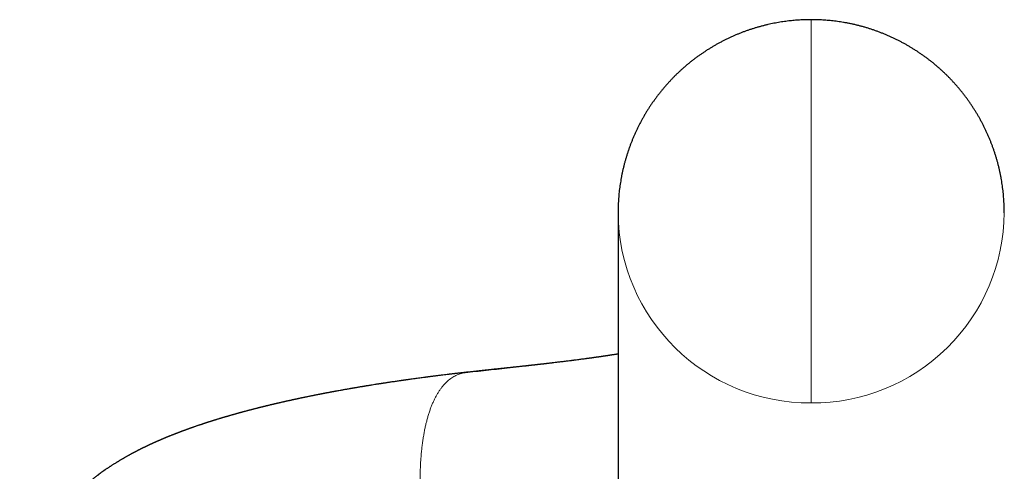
# Model space of a CAD drawing. Header units: millimetres. Extents: x 8 to 575, y 12 to 410.
# Tile 24 of 29: x 275 to 311, y 393 to 410. Entities that reach past the tile are written whole.
import ezdxf

# ---------------------------------------------------------------- set-up
doc = ezdxf.new("R2010")
doc.units = ezdxf.units.MM

msp = doc.modelspace()

# ---------------------------------------------------------------- linework, layer by layer
at = {"color": 7, "linetype": 'Continuous', "lineweight": 30}
msp.add_line((297, 402.781), (297, 392.942), dxfattribs=at)
at = {"color": 252, "linetype": 'Continuous', "lineweight": 0, "flags": 128}
msp.add_lwpolyline([(304, 395.888), (304, 395.922), (304, 395.961), (304, 396.004), (304, 396.052), (304, 396.105), (304, 396.163), (304, 396.225), (304, 396.291), (304, 396.362), (304, 396.437), (304, 396.517), (304, 396.601), (304, 396.689), (304, 396.781), (304, 396.878), (304, 396.978), (304, 397.083), (304, 397.191), (304, 397.303), (304, 397.419), (304, 397.539), (304, 397.662), (304, 397.789), (304, 397.919), (304, 398.052), (304, 398.189), (304, 398.329), (304, 398.472), (304, 398.618), (304, 398.766), (304, 398.918), (304, 399.072), (304, 399.229), (304, 399.388), (304, 399.549), (304, 399.713), (304, 399.878), (304, 400.046), (304, 400.216), (304, 400.387), (304, 400.56), (304, 400.735), (304, 400.911), (304, 401.088), (304, 401.266), (304, 401.446), (304, 401.626), (304, 401.807), (304, 401.989), (304, 402.171), (304, 402.354), (304, 402.537), (304, 402.72), (304, 402.903), (304, 403.087), (304, 403.27), (304, 403.452), (304, 403.634), (304, 403.816), (304, 403.997), (304, 404.177), (304, 404.356), (304, 404.534), (304, 404.711), (304, 404.886), (304, 405.06), (304, 405.233), (304, 405.404), (304, 405.573), (304, 405.74), (304, 405.905), (304, 406.068), (304, 406.228), (304, 406.387), (304, 406.542), (304, 406.696), (304, 406.846), (304, 406.994), (304, 407.139), (304, 407.281), (304, 407.42), (304, 407.555), (304, 407.688), (304, 407.817), (304, 407.942), (304, 408.064), (304, 408.183), (304, 408.297), (304, 408.408), (304, 408.515), (304, 408.619), (304, 408.718), (304, 408.813), (304, 408.904), (304, 408.99), (304, 409.073), (304, 409.151), (304, 409.225), (304, 409.294), (304, 409.359), (304, 409.42), (304, 409.475), (304, 409.527), (304, 409.573), (304, 409.615), (304, 409.653), (304, 409.685), (304, 409.713), (304, 409.736), (304, 409.755), (304, 409.768), (304, 409.777), (304, 409.781), (304, 409.781)], dxfattribs=at)
at = {"color": 252, "linetype": 'Continuous', "lineweight": 0}
for centre, start, end in [((303.947, 402.835), 180.445, 270.4352), ((304.053, 402.834), 269.5598, 359.5661)]:
    msp.add_arc(centre, 6.947, start, end, dxfattribs=at)
at = {"color": 7, "linetype": 'Continuous', "lineweight": 30}
for points, knots in [([(304, 409.781), (303.961, 409.781), (303.905, 409.781), (303.823, 409.779), (303.753, 409.777), (303.669, 409.774), (303.579, 409.769), (303.485, 409.763), (303.388, 409.755), (303.287, 409.745), (303.185, 409.734), (303.08, 409.721), (302.974, 409.706), (302.868, 409.689), (302.76, 409.671), (302.652, 409.651), (302.543, 409.628), (302.434, 409.604), (302.325, 409.578), (302.216, 409.55), (302.107, 409.521), (301.998, 409.489), (301.89, 409.456), (301.782, 409.421), (301.674, 409.384), (301.567, 409.345), (301.461, 409.305), (301.354, 409.262), (301.249, 409.218), (301.144, 409.173), (301.04, 409.125), (300.937, 409.076), (300.834, 409.025), (300.732, 408.972), (300.631, 408.918), (300.531, 408.862), (300.432, 408.804), (300.334, 408.745), (300.236, 408.684), (300.14, 408.621), (300.045, 408.557), (299.951, 408.491), (299.857, 408.424), (299.765, 408.355), (299.674, 408.285), (299.585, 408.213), (299.496, 408.14), (299.409, 408.066), (299.322, 407.989), (299.237, 407.912), (299.154, 407.833), (299.071, 407.753), (298.99, 407.671), (298.911, 407.588), (298.833, 407.504), (298.756, 407.418), (298.68, 407.331), (298.606, 407.243), (298.533, 407.154), (298.462, 407.064), (298.393, 406.972), (298.325, 406.879), (298.258, 406.786), (298.193, 406.691), (298.129, 406.595), (298.068, 406.498), (298.007, 406.4), (297.949, 406.301), (297.892, 406.201), (297.836, 406.1), (297.782, 405.998), (297.73, 405.895), (297.68, 405.792), (297.631, 405.688), (297.585, 405.582), (297.539, 405.477), (297.496, 405.37), (297.454, 405.263), (297.414, 405.155), (297.376, 405.046), (297.34, 404.937), (297.305, 404.827), (297.273, 404.717), (297.242, 404.606), (297.213, 404.495), (297.185, 404.383), (297.16, 404.27), (297.136, 404.158), (297.115, 404.045), (297.095, 403.931), (297.077, 403.818), (297.061, 403.704), (297.046, 403.589), (297.034, 403.475), (297.024, 403.36), (297.015, 403.245), (297.008, 403.131), (297.004, 403.016), (297.001, 402.9), (297, 402.822), (297, 402.782), (297, 402.781)], [0, 0, 0, 0, 0.010722, 0.015091, 0.022362, 0.029954, 0.038141, 0.046736, 0.05566, 0.064848, 0.074252, 0.083832, 0.093556, 0.1034, 0.113343, 0.123367, 0.133458, 0.143605, 0.153799, 0.16403, 0.174294, 0.184586, 0.194899, 0.205233, 0.215582, 0.225946, 0.236321, 0.246707, 0.257102, 0.267504, 0.277914, 0.288329, 0.298749, 0.309174, 0.319603, 0.330035, 0.340471, 0.35091, 0.361351, 0.371794, 0.382239, 0.392686, 0.403135, 0.413586, 0.424037, 0.43449, 0.444945, 0.4554, 0.465856, 0.476313, 0.486771, 0.497229, 0.507688, 0.518148, 0.528609, 0.53907, 0.549531, 0.559993, 0.570455, 0.580918, 0.591381, 0.601845, 0.612309, 0.622773, 0.633237, 0.643702, 0.654167, 0.664632, 0.675098, 0.685563, 0.696029, 0.706495, 0.716961, 0.727428, 0.737894, 0.748361, 0.758828, 0.769295, 0.779762, 0.79023, 0.800697, 0.811165, 0.821633, 0.8321, 0.842568, 0.853036, 0.863505, 0.873973, 0.884441, 0.89491, 0.905378, 0.915847, 0.926316, 0.936784, 0.947253, 0.957722, 0.968191, 0.978661, 0.98913, 0.999599, 1, 1, 1, 1]), ([(311, 402.782), (311, 402.819), (310.999, 402.894), (310.997, 403.007), (310.992, 403.123), (310.985, 403.237), (310.977, 403.352), (310.967, 403.467), (310.954, 403.581), (310.94, 403.696), (310.924, 403.81), (310.907, 403.923), (310.887, 404.037), (310.865, 404.15), (310.842, 404.263), (310.816, 404.375), (310.789, 404.487), (310.76, 404.598), (310.73, 404.709), (310.697, 404.82), (310.663, 404.93), (310.626, 405.039), (310.588, 405.148), (310.548, 405.256), (310.507, 405.363), (310.464, 405.47), (310.418, 405.576), (310.372, 405.681), (310.323, 405.785), (310.273, 405.889), (310.221, 405.992), (310.167, 406.094), (310.112, 406.195), (310.055, 406.295), (309.996, 406.394), (309.936, 406.492), (309.874, 406.589), (309.811, 406.685), (309.746, 406.78), (309.679, 406.874), (309.611, 406.967), (309.541, 407.059), (309.47, 407.15), (309.398, 407.239), (309.323, 407.327), (309.248, 407.414), (309.171, 407.5), (309.093, 407.584), (309.013, 407.668), (308.932, 407.749), (308.849, 407.83), (308.766, 407.909), (308.68, 407.987), (308.594, 408.063), (308.507, 408.138), (308.418, 408.212), (308.328, 408.284), (308.236, 408.354), (308.144, 408.423), (308.051, 408.491), (307.956, 408.557), (307.86, 408.621), (307.763, 408.684), (307.666, 408.745), (307.567, 408.805), (307.467, 408.863), (307.366, 408.919), (307.264, 408.974), (307.162, 409.027), (307.058, 409.078), (306.954, 409.128), (306.848, 409.176), (306.742, 409.222), (306.635, 409.267), (306.527, 409.309), (306.419, 409.351), (306.309, 409.39), (306.199, 409.427), (306.088, 409.463), (305.977, 409.497), (305.864, 409.529), (305.751, 409.559), (305.637, 409.588), (305.521, 409.614), (305.405, 409.639), (305.288, 409.662), (305.174, 409.683), (305.063, 409.7), (304.955, 409.716), (304.848, 409.73), (304.74, 409.742), (304.633, 409.753), (304.527, 409.762), (304.422, 409.769), (304.322, 409.774), (304.234, 409.778), (304.158, 409.78), (304.083, 409.781), (304.03, 409.781), (304, 409.781)], [0, 0, 0, 0, 0.0100694, 0.0205397, 0.03101, 0.0414804, 0.051951, 0.0624216, 0.0728922, 0.083363, 0.0938339, 0.1043048, 0.1147759, 0.125247, 0.1357183, 0.1461896, 0.1566611, 0.1671326, 0.1776043, 0.1880761, 0.198548, 0.20902, 0.2194921, 0.2299644, 0.2404368, 0.2509094, 0.261382, 0.2718549, 0.2823279, 0.2928011, 0.3032744, 0.313748, 0.3242217, 0.3346956, 0.3451698, 0.3556442, 0.3661188, 0.3765937, 0.3870689, 0.3975444, 0.4080201, 0.4184962, 0.4289727, 0.4394495, 0.4499268, 0.4604045, 0.4708826, 0.4813613, 0.4918405, 0.5023203, 0.5128007, 0.5232818, 0.5337636, 0.5442463, 0.5547298, 0.5652143, 0.5756998, 0.5861865, 0.5966745, 0.6071638, 0.6176547, 0.6281472, 0.6386417, 0.6491382, 0.659637, 0.6701385, 0.6806428, 0.6911504, 0.7016617, 0.7121772, 0.7226975, 0.7332231, 0.743755, 0.7542941, 0.7648414, 0.7753984, 0.7859667, 0.7965482, 0.8071454, 0.8177614, 0.8283998, 0.8390655, 0.8497645, 0.8605047, 0.8712961, 0.8821526, 0.8930927, 0.9029802, 0.9128575, 0.9227187, 0.9325547, 0.9423495, 0.9520724, 0.9616565, 0.9709281, 0.9795274, 0.9855537, 0.9919245, 1, 1, 1, 1]), ([(297, 397.659), (296.993, 397.658), (296.977, 397.655), (296.952, 397.652), (296.926, 397.647), (296.897, 397.643), (296.867, 397.638), (296.837, 397.633), (296.809, 397.629), (296.78, 397.624), (296.752, 397.62), (296.727, 397.616), (296.707, 397.613), (296.69, 397.61), (296.672, 397.608), (296.652, 397.605), (296.631, 397.601), (296.612, 397.599), (296.594, 397.596), (296.577, 397.593), (296.557, 397.59), (296.536, 397.587), (296.515, 397.584), (296.497, 397.581), (296.48, 397.579), (296.463, 397.576), (296.441, 397.573), (296.417, 397.57), (296.395, 397.566), (296.374, 397.563), (296.353, 397.56), (296.331, 397.557), (296.309, 397.554), (296.291, 397.551), (296.275, 397.549), (296.259, 397.547), (296.242, 397.544), (296.222, 397.542), (296.202, 397.539), (296.183, 397.536), (296.166, 397.534), (296.151, 397.532), (296.134, 397.529), (296.115, 397.526), (296.095, 397.524), (296.074, 397.521), (296.055, 397.518), (296.034, 397.515), (296.012, 397.512), (295.988, 397.509), (295.966, 397.506), (295.946, 397.503), (295.928, 397.501), (295.91, 397.498), (295.89, 397.496), (295.87, 397.493), (295.849, 397.49), (295.831, 397.488), (295.814, 397.485), (295.776, 397.48), (295.719, 397.473), (295.642, 397.463), (295.565, 397.453), (295.502, 397.444), (295.453, 397.438), (295.419, 397.434), (295.384, 397.429), (295.351, 397.425), (295.321, 397.421), (295.296, 397.418), (295.269, 397.415), (295.222, 397.409), (295.159, 397.401), (295.077, 397.391), (294.997, 397.381), (294.92, 397.372), (294.844, 397.363), (294.765, 397.353), (294.7, 397.346), (294.657, 397.34), (294.639, 397.338), (294.623, 397.336), (294.606, 397.334), (294.586, 397.332), (294.564, 397.33), (294.54, 397.327), (294.512, 397.323), (294.481, 397.32), (294.449, 397.316), (294.419, 397.313), (294.393, 397.31), (294.371, 397.307), (294.352, 397.305), (294.336, 397.303), (294.325, 397.302), (294.32, 397.301)], [0, 0, 0, 0, 0.0092279, 0.0198657, 0.0300249, 0.042328, 0.0546132, 0.0675744, 0.0783409, 0.0899232, 0.1020403, 0.1124524, 0.1206761, 0.1261816, 0.1330801, 0.1415766, 0.1506127, 0.1583128, 0.1646465, 0.1711462, 0.1790178, 0.1881522, 0.1966222, 0.203605, 0.209562, 0.2164778, 0.2247184, 0.2352081, 0.2440342, 0.2511848, 0.2592463, 0.2691388, 0.2773717, 0.2844974, 0.2904922, 0.2960669, 0.302725, 0.3105149, 0.3188291, 0.326092, 0.3322231, 0.3377354, 0.3441327, 0.3516221, 0.3598465, 0.3671784, 0.3750698, 0.3821792, 0.3905978, 0.4001535, 0.4089016, 0.4163979, 0.4229957, 0.4292173, 0.4366717, 0.4449904, 0.4525706, 0.459226, 0.4652459, 0.4719268, 0.5016896, 0.5297129, 0.5576554, 0.5866551, 0.5991485, 0.6113535, 0.6238751, 0.6372874, 0.647218, 0.6561385, 0.6653932, 0.6757477, 0.7075265, 0.7332422, 0.7636813, 0.7933757, 0.8150569, 0.8447156, 0.8764258, 0.8838733, 0.8896133, 0.8949367, 0.9009666, 0.907703, 0.9152513, 0.923638, 0.9333368, 0.9443329, 0.9557429, 0.9665578, 0.9756059, 0.9828637, 0.9891821, 0.9949671, 1, 1, 1, 1]), ([(294.322, 397.301), (294.313, 397.3), (294.295, 397.298), (294.262, 397.294), (294.226, 397.29), (294.196, 397.287), (294.172, 397.284), (294.154, 397.282), (294.138, 397.28), (294.121, 397.278), (294.101, 397.276), (294.078, 397.274), (294.055, 397.271), (294.033, 397.269), (294.013, 397.266), (293.993, 397.264), (293.969, 397.261), (293.941, 397.258), (293.911, 397.255), (293.88, 397.251), (293.847, 397.248), (293.811, 397.244), (293.775, 397.24), (293.742, 397.236), (293.71, 397.233), (293.673, 397.229), (293.63, 397.224), (293.584, 397.219), (293.535, 397.214), (293.486, 397.208), (293.435, 397.203), (293.38, 397.197), (293.323, 397.191), (293.263, 397.184), (293.211, 397.179), (293.167, 397.174), (293.132, 397.17), (293.098, 397.167), (293.066, 397.163), (293.036, 397.16), (293.012, 397.157), (292.992, 397.155), (292.976, 397.154), (292.96, 397.152), (292.942, 397.15), (292.918, 397.148), (292.886, 397.144), (292.849, 397.14), (292.807, 397.136), (292.769, 397.132), (292.731, 397.128), (292.695, 397.124), (292.659, 397.12), (292.629, 397.117), (292.607, 397.115), (292.594, 397.113), (292.584, 397.112), (292.574, 397.111), (292.563, 397.11), (292.547, 397.109), (292.525, 397.106), (292.494, 397.103), (292.454, 397.099), (292.407, 397.094), (292.356, 397.088), (292.301, 397.083), (292.244, 397.077), (292.182, 397.07), (292.115, 397.063), (292.042, 397.055), (291.96, 397.046), (291.867, 397.036), (291.762, 397.025), (291.651, 397.013), (291.575, 397.004), (291.536, 397)], [0, 0, 0, 0, 0.012741, 0.025523, 0.038377, 0.050399, 0.059078, 0.066115, 0.071508, 0.077596, 0.085284, 0.09437, 0.103299, 0.111517, 0.119036, 0.126507, 0.134324, 0.146736, 0.157917, 0.169078, 0.18126, 0.195133, 0.209773, 0.221627, 0.231543, 0.245945, 0.261991, 0.279404, 0.297391, 0.315366, 0.332997, 0.353954, 0.374908, 0.395804, 0.418634, 0.431216, 0.443592, 0.455761, 0.467684, 0.478481, 0.487801, 0.494089, 0.499467, 0.504552, 0.51119, 0.519505, 0.529475, 0.545091, 0.559714, 0.573343, 0.586213, 0.599021, 0.611814, 0.624192, 0.630439, 0.635142, 0.638303, 0.641006, 0.644998, 0.6503, 0.656914, 0.66815, 0.681864, 0.698057, 0.716728, 0.734513, 0.754082, 0.775433, 0.798566, 0.82348, 0.850176, 0.883924, 0.920144, 0.958836, 1, 1, 1, 1]), ([(291.536, 397), (291.517, 396.998), (291.477, 396.993), (291.418, 396.987), (291.359, 396.98), (291.305, 396.974), (291.256, 396.968), (291.212, 396.963), (291.174, 396.959), (291.141, 396.955), (291.113, 396.952), (291.091, 396.949), (291.074, 396.947), (291.061, 396.945), (291.05, 396.944), (291.037, 396.943), (291.019, 396.94), (290.996, 396.938), (290.968, 396.934), (290.936, 396.931), (290.901, 396.926), (290.841, 396.919), (290.758, 396.909), (290.644, 396.895), (290.524, 396.88), (290.425, 396.868), (290.356, 396.859), (290.316, 396.854), (290.276, 396.849), (290.236, 396.844), (290.202, 396.839), (290.172, 396.836), (290.15, 396.833), (290.131, 396.83), (290.115, 396.828), (290.1, 396.826), (290.081, 396.824), (290.056, 396.82), (290.024, 396.816), (289.989, 396.812), (289.903, 396.8), (289.768, 396.782), (289.585, 396.757), (289.452, 396.739), (289.369, 396.727), (289.336, 396.723), (289.306, 396.718), (289.281, 396.715), (289.26, 396.712), (289.245, 396.71), (289.232, 396.708), (289.219, 396.706), (289.202, 396.704), (289.181, 396.701), (289.156, 396.697), (289.128, 396.693), (289.084, 396.687), (289.025, 396.678), (288.953, 396.668), (288.88, 396.657), (288.807, 396.646), (288.735, 396.635), (288.673, 396.626), (288.622, 396.618), (288.581, 396.612), (288.542, 396.606), (288.505, 396.6), (288.472, 396.595), (288.443, 396.591), (288.415, 396.586), (288.386, 396.582), (288.353, 396.577), (288.314, 396.571), (288.272, 396.564), (288.211, 396.555), (288.132, 396.542), (288.054, 396.529), (287.989, 396.519), (287.942, 396.511), (287.897, 396.504), (287.862, 396.498), (287.835, 396.494), (287.816, 396.491), (287.799, 396.488), (287.782, 396.485), (287.762, 396.482), (287.737, 396.478), (287.706, 396.473), (287.671, 396.467), (287.634, 396.461), (287.594, 396.454), (287.553, 396.447), (287.512, 396.44), (287.477, 396.434), (287.449, 396.429), (287.425, 396.425), (287.402, 396.421), (287.378, 396.417), (287.352, 396.413), (287.322, 396.407), (287.277, 396.4), (287.221, 396.39), (287.156, 396.378), (287.096, 396.368), (287.038, 396.358), (286.981, 396.347), (286.917, 396.336), (286.844, 396.322), (286.78, 396.311), (286.731, 396.302), (286.7, 396.296), (286.671, 396.291), (286.644, 396.286), (286.619, 396.281), (286.593, 396.276), (286.564, 396.271), (286.531, 396.265), (286.496, 396.258), (286.458, 396.251), (286.419, 396.243), (286.382, 396.236), (286.352, 396.23), (286.328, 396.226), (286.305, 396.221), (286.283, 396.217), (286.26, 396.213), (286.235, 396.208), (286.209, 396.203), (286.174, 396.196), (286.133, 396.188), (286.089, 396.179), (286.046, 396.171), (286.003, 396.162), (285.959, 396.153), (285.911, 396.144), (285.86, 396.133), (285.806, 396.122), (285.752, 396.111), (285.708, 396.102), (285.672, 396.095), (285.646, 396.09), (285.62, 396.084), (285.593, 396.079), (285.564, 396.072), (285.531, 396.066), (285.497, 396.058), (285.461, 396.051), (285.424, 396.043), (285.389, 396.035), (285.356, 396.028), (285.325, 396.022), (285.297, 396.016), (285.271, 396.01), (285.246, 396.005), (285.22, 395.999), (285.189, 395.992), (285.154, 395.985), (285.116, 395.976), (285.079, 395.968), (285.045, 395.961), (285.014, 395.954), (284.988, 395.948), (284.962, 395.942), (284.936, 395.936), (284.907, 395.93), (284.877, 395.923), (284.846, 395.916), (284.812, 395.908), (284.777, 395.9), (284.741, 395.892), (284.706, 395.884), (284.673, 395.876), (284.642, 395.869), (284.613, 395.862), (284.583, 395.855), (284.55, 395.848), (284.514, 395.839), (284.475, 395.83), (284.436, 395.821), (284.399, 395.812), (284.363, 395.803), (284.329, 395.795), (284.296, 395.787), (284.265, 395.78), (284.236, 395.772), (284.208, 395.766), (284.183, 395.76), (284.159, 395.754), (284.135, 395.748), (284.11, 395.741), (284.085, 395.735), (284.063, 395.73), (284.042, 395.725), (284.022, 395.72), (283.999, 395.714), (283.971, 395.707), (283.939, 395.699), (283.905, 395.69), (283.869, 395.681), (283.836, 395.672), (283.804, 395.664), (283.775, 395.657), (283.744, 395.649), (283.715, 395.641), (283.684, 395.633), (283.652, 395.625), (283.618, 395.616), (283.583, 395.607), (283.546, 395.597), (283.508, 395.587), (283.472, 395.577), (283.442, 395.569), (283.416, 395.562), (283.39, 395.555), (283.362, 395.547), (283.332, 395.539), (283.301, 395.531), (283.271, 395.522), (283.243, 395.515), (283.216, 395.507), (283.188, 395.5), (283.161, 395.492), (283.134, 395.484), (283.106, 395.477), (283.077, 395.468), (283.046, 395.46), (283.016, 395.451), (282.987, 395.443), (282.959, 395.435), (282.93, 395.427), (282.904, 395.419), (282.879, 395.412), (282.854, 395.404), (282.83, 395.397), (282.808, 395.391), (282.786, 395.385), (282.766, 395.379), (282.748, 395.373), (282.73, 395.368), (282.707, 395.361), (282.679, 395.353), (282.647, 395.343), (282.617, 395.334), (282.588, 395.325), (282.558, 395.317), (282.528, 395.307), (282.496, 395.297), (282.462, 395.287), (282.43, 395.277), (282.398, 395.267), (282.368, 395.258), (282.338, 395.249), (282.309, 395.24), (282.283, 395.231), (282.259, 395.224), (282.238, 395.217), (282.217, 395.21), (282.199, 395.205), (282.186, 395.2), (282.175, 395.197), (282.162, 395.193), (282.147, 395.188), (282.128, 395.182), (282.108, 395.175), (282.087, 395.169), (282.068, 395.162), (282.05, 395.157), (282.033, 395.151), (282.016, 395.145), (281.999, 395.14), (281.982, 395.134), (281.966, 395.129), (281.95, 395.124), (281.932, 395.117), (281.91, 395.11), (281.887, 395.102), (281.865, 395.095), (281.838, 395.086), (281.806, 395.075), (281.768, 395.063), (281.73, 395.049), (281.693, 395.037), (281.654, 395.023), (281.619, 395.011), (281.591, 395.001), (281.571, 394.994), (281.555, 394.989), (281.538, 394.982), (281.521, 394.976), (281.504, 394.971), (281.489, 394.965), (281.475, 394.96), (281.459, 394.954), (281.44, 394.948), (281.419, 394.94), (281.398, 394.932), (281.378, 394.925), (281.36, 394.918), (281.341, 394.912), (281.324, 394.905), (281.308, 394.9), (281.293, 394.894), (281.279, 394.889), (281.263, 394.883), (281.246, 394.877), (281.231, 394.871), (281.217, 394.866), (281.202, 394.86), (281.185, 394.854), (281.168, 394.847), (281.153, 394.842), (281.141, 394.837), (281.129, 394.833), (281.116, 394.828), (281.101, 394.822), (281.086, 394.816), (281.071, 394.811), (281.057, 394.805), (281.041, 394.799), (281.023, 394.793), (281.006, 394.786), (280.99, 394.78), (280.975, 394.774), (280.96, 394.768), (280.944, 394.762), (280.928, 394.756), (280.915, 394.75), (280.896, 394.743), (280.872, 394.734), (280.844, 394.722), (280.815, 394.711), (280.787, 394.7), (280.759, 394.688), (280.73, 394.676), (280.707, 394.667), (280.691, 394.66), (280.681, 394.656), (280.668, 394.651), (280.654, 394.646), (280.641, 394.64), (280.629, 394.635), (280.617, 394.63), (280.605, 394.625), (280.59, 394.619), (280.575, 394.613), (280.562, 394.607), (280.549, 394.602), (280.536, 394.596), (280.522, 394.59), (280.506, 394.584), (280.491, 394.577), (280.478, 394.572), (280.466, 394.567), (280.453, 394.561), (280.439, 394.555), (280.426, 394.549), (280.412, 394.543), (280.396, 394.537), (280.378, 394.529), (280.359, 394.52), (280.339, 394.512), (280.32, 394.503), (280.302, 394.495), (280.284, 394.488), (280.267, 394.48), (280.248, 394.472), (280.231, 394.464), (280.216, 394.457), (280.204, 394.452), (280.193, 394.447), (280.182, 394.442), (280.17, 394.437), (280.158, 394.431), (280.144, 394.425), (280.13, 394.419), (280.118, 394.413), (280.107, 394.408), (280.097, 394.403), (280.085, 394.398), (280.072, 394.392), (280.06, 394.387), (280.05, 394.382), (280.043, 394.378), (280.036, 394.375), (280.028, 394.371), (280.018, 394.367), (280.006, 394.362), (279.995, 394.356), (279.985, 394.352), (279.973, 394.346), (279.957, 394.338), (279.939, 394.33), (279.921, 394.321), (279.904, 394.313), (279.887, 394.305), (279.867, 394.295), (279.848, 394.286), (279.832, 394.279), (279.819, 394.272), (279.805, 394.266), (279.792, 394.259), (279.78, 394.253), (279.771, 394.249), (279.764, 394.245), (279.757, 394.242), (279.749, 394.238), (279.738, 394.233), (279.726, 394.227), (279.714, 394.22), (279.702, 394.215), (279.693, 394.21), (279.684, 394.206), (279.674, 394.201), (279.661, 394.194), (279.646, 394.186), (279.629, 394.178), (279.612, 394.169), (279.595, 394.161), (279.576, 394.151), (279.56, 394.143), (279.547, 394.136), (279.537, 394.131), (279.528, 394.126), (279.518, 394.121), (279.51, 394.117), (279.501, 394.112), (279.492, 394.107), (279.48, 394.101), (279.466, 394.094), (279.451, 394.086), (279.434, 394.077), (279.413, 394.066), (279.391, 394.054), (279.369, 394.042), (279.348, 394.031), (279.33, 394.021), (279.308, 394.009), (279.281, 393.995), (279.251, 393.978), (279.219, 393.96), (279.187, 393.942), (279.154, 393.924), (279.123, 393.906), (279.096, 393.891), (279.071, 393.876), (279.047, 393.862), (279.021, 393.847), (278.992, 393.83), (278.961, 393.812), (278.931, 393.794), (278.903, 393.777), (278.879, 393.762), (278.856, 393.749), (278.832, 393.734), (278.803, 393.716), (278.77, 393.695), (278.735, 393.673), (278.699, 393.651), (278.664, 393.628), (278.631, 393.607), (278.6, 393.587), (278.571, 393.567), (278.541, 393.547), (278.509, 393.526), (278.475, 393.503), (278.441, 393.48), (278.366, 393.428), (278.297, 393.379), (278.231, 393.331), (278.21, 393.316), (278.187, 393.299), (278.165, 393.282), (278.143, 393.266), (278.12, 393.248), (278.095, 393.229), (278.067, 393.208), (278.04, 393.187), (278.012, 393.166), (277.986, 393.144), (277.958, 393.123), (277.931, 393.101), (277.905, 393.08), (277.879, 393.059), (277.855, 393.039), (277.83, 393.018), (277.809, 393), (277.79, 392.984), (277.773, 392.97), (277.755, 392.955), (277.739, 392.941), (277.724, 392.928), (277.711, 392.917), (277.698, 392.906), (277.686, 392.895), (277.674, 392.884), (277.661, 392.873), (277.648, 392.861), (277.632, 392.847), (277.614, 392.831), (277.594, 392.813), (277.574, 392.794), (277.554, 392.776), (277.533, 392.757), (277.515, 392.739), (277.498, 392.724), (277.483, 392.709), (277.468, 392.695), (277.454, 392.682), (277.439, 392.668), (277.425, 392.654), (277.409, 392.639), (277.394, 392.623), (277.379, 392.608), (277.365, 392.595), (277.352, 392.582), (277.34, 392.57), (277.329, 392.559), (277.317, 392.546), (277.303, 392.533), (277.288, 392.517), (277.272, 392.5), (277.255, 392.483), (277.239, 392.466), (277.225, 392.452), (277.214, 392.439), (277.203, 392.429), (277.193, 392.418), (277.183, 392.407), (277.171, 392.394), (277.158, 392.38), (277.143, 392.364), (277.129, 392.348), (277.116, 392.334), (277.105, 392.322), (277.095, 392.311), (277.086, 392.3), (277.077, 392.29), (277.066, 392.278), (277.055, 392.265), (277.042, 392.25), (277.028, 392.235), (277.016, 392.221), (277.006, 392.208), (276.996, 392.197), (276.987, 392.187), (276.979, 392.177), (276.969, 392.166), (276.959, 392.153), (276.946, 392.138), (276.934, 392.123), (276.922, 392.109), (276.911, 392.095), (276.9, 392.082), (276.89, 392.07), (276.879, 392.056), (276.866, 392.04), (276.853, 392.023), (276.841, 392.009), (276.832, 391.998), (276.825, 391.988), (276.818, 391.979), (276.81, 391.969), (276.801, 391.957), (276.789, 391.942), (276.777, 391.926), (276.764, 391.909), (276.753, 391.895), (276.744, 391.882), (276.734, 391.87), (276.725, 391.857), (276.714, 391.843), (276.704, 391.829), (276.694, 391.815), (276.685, 391.803), (276.678, 391.793), (276.672, 391.784), (276.666, 391.776), (276.659, 391.767), (276.651, 391.756), (276.642, 391.743), (276.632, 391.729), (276.623, 391.716), (276.615, 391.704), (276.608, 391.694), (276.602, 391.686), (276.596, 391.677), (276.588, 391.666), (276.579, 391.653), (276.57, 391.64), (276.562, 391.628), (276.556, 391.618), (276.55, 391.61), (276.545, 391.602), (276.54, 391.594), (276.533, 391.585), (276.526, 391.573), (276.517, 391.56), (276.508, 391.547), (276.501, 391.535), (276.494, 391.525), (276.488, 391.516), (276.482, 391.506), (276.473, 391.492), (276.461, 391.473), (276.447, 391.45), (276.434, 391.43), (276.422, 391.411), (276.409, 391.389), (276.395, 391.367), (276.383, 391.347), (276.373, 391.331), (276.364, 391.315), (276.355, 391.3), (276.346, 391.285), (276.338, 391.272), (276.331, 391.259), (276.324, 391.247), (276.316, 391.233), (276.308, 391.219), (276.3, 391.204), (276.293, 391.192), (276.287, 391.182), (276.281, 391.171), (276.274, 391.159), (276.266, 391.145), (276.258, 391.13), (276.25, 391.116), (276.244, 391.103), (276.238, 391.092), (276.232, 391.081), (276.224, 391.068), (276.216, 391.052), (276.207, 391.035), (276.198, 391.019), (276.19, 391.003), (276.184, 390.99), (276.177, 390.978), (276.171, 390.966), (276.163, 390.95), (276.153, 390.93), (276.142, 390.908), (276.13, 390.884), (276.117, 390.858), (276.105, 390.833), (276.093, 390.808), (276.079, 390.779), (276.067, 390.752), (276.056, 390.73), (276.05, 390.716), (276.044, 390.702), (276.037, 390.687), (276.03, 390.671), (276.023, 390.656), (276.017, 390.643), (276.012, 390.632), (276.008, 390.622), (276.003, 390.61), (275.996, 390.596), (275.989, 390.58), (275.982, 390.563), (275.975, 390.548), (275.97, 390.534), (275.965, 390.522), (275.959, 390.509), (275.952, 390.493), (275.944, 390.474), (275.936, 390.452), (275.928, 390.434), (275.922, 390.417), (275.915, 390.401), (275.908, 390.383), (275.901, 390.366), (275.896, 390.352), (275.891, 390.339), (275.885, 390.325), (275.879, 390.309), (275.873, 390.292), (275.867, 390.277), (275.861, 390.26), (275.854, 390.241), (275.846, 390.221), (275.839, 390.2), (275.832, 390.182), (275.827, 390.169), (275.823, 390.158), (275.82, 390.147), (275.815, 390.134), (275.81, 390.12), (275.805, 390.106), (275.801, 390.094), (275.797, 390.083), (275.794, 390.072), (275.789, 390.058), (275.784, 390.044), (275.78, 390.031), (275.776, 390.019), (275.771, 390.005), (275.766, 389.988), (275.759, 389.968), (275.752, 389.947), (275.747, 389.929), (275.741, 389.912), (275.736, 389.895), (275.731, 389.878), (275.726, 389.863), (275.722, 389.849), (275.718, 389.836), (275.713, 389.82), (275.708, 389.804), (275.704, 389.789), (275.699, 389.774), (275.694, 389.757), (275.688, 389.736), (275.682, 389.713), (275.676, 389.691), (275.67, 389.671), (275.665, 389.652), (275.66, 389.634), (275.656, 389.619), (275.652, 389.604), (275.647, 389.587), (275.643, 389.57), (275.639, 389.555), (275.635, 389.542), (275.632, 389.529), (275.628, 389.513), (275.623, 389.493), (275.618, 389.474), (275.614, 389.456), (275.609, 389.439), (275.604, 389.419), (275.599, 389.396), (275.593, 389.371), (275.588, 389.348), (275.582, 389.325), (275.577, 389.301), (275.571, 389.275), (275.565, 389.25), (275.56, 389.226), (275.556, 389.204), (275.551, 389.183), (275.546, 389.16), (275.541, 389.133), (275.535, 389.105), (275.529, 389.076), (275.524, 389.047), (275.518, 389.017), (275.512, 388.987), (275.506, 388.954), (275.499, 388.916), (275.492, 388.872), (275.485, 388.836), (275.481, 388.808), (275.477, 388.787), (275.474, 388.766), (275.471, 388.747), (275.468, 388.729), (275.465, 388.711), (275.462, 388.688), (275.458, 388.662), (275.453, 388.634), (275.45, 388.607), (275.445, 388.576), (275.441, 388.545), (275.436, 388.51), (275.431, 388.475), (275.427, 388.438), (275.422, 388.4), (275.417, 388.362), (275.413, 388.323), (275.408, 388.28), (275.403, 388.237), (275.399, 388.196), (275.395, 388.158), (275.391, 388.118), (275.387, 388.072), (275.382, 388.025), (275.378, 387.977), (275.374, 387.929), (275.37, 387.882), (275.367, 387.836), (275.364, 387.797), (275.361, 387.764), (275.359, 387.733), (275.357, 387.701), (275.355, 387.67), (275.353, 387.641), (275.352, 387.612), (275.35, 387.582), (275.348, 387.546), (275.346, 387.505), (275.344, 387.465), (275.342, 387.427), (275.34, 387.394), (275.339, 387.364), (275.338, 387.337), (275.337, 387.309), (275.335, 387.279), (275.334, 387.248), (275.332, 387.206), (275.331, 387.153), (275.329, 387.089), (275.327, 387.032), (275.325, 386.981), (275.324, 386.936), (275.323, 386.896), (275.322, 386.865), (275.322, 386.844), (275.321, 386.827), (275.321, 386.813), (275.321, 386.798), (275.32, 386.78), (275.32, 386.757), (275.319, 386.73), (275.319, 386.698), (275.318, 386.659), (275.317, 386.612), (275.316, 386.555), (275.315, 386.492), (275.314, 386.446), (275.314, 386.42), (275.314, 386.418)], [0, 0, 0, 0, 0.0020519, 0.0044408, 0.006635, 0.0086346, 0.0104395, 0.0120805, 0.0135187, 0.0147542, 0.0157887, 0.0166263, 0.0172669, 0.0177106, 0.0180227, 0.0185093, 0.0191847, 0.020049, 0.0211022, 0.0223443, 0.0236823, 0.0250082, 0.0290952, 0.0330608, 0.0379425, 0.0427939, 0.0443234, 0.0458552, 0.0473893, 0.0489257, 0.0503629, 0.0513901, 0.0522621, 0.0529789, 0.0535405, 0.0540667, 0.0547461, 0.0557467, 0.0569634, 0.0583908, 0.0598876, 0.066899, 0.0740488, 0.0811762, 0.0825145, 0.083845, 0.0850351, 0.0860303, 0.0868304, 0.0874355, 0.0878687, 0.0883595, 0.089013, 0.0898295, 0.0908088, 0.0919509, 0.0931919, 0.0960365, 0.0989123, 0.1018194, 0.1047577, 0.107671, 0.1104138, 0.1121609, 0.1138272, 0.1154129, 0.1169062, 0.1182474, 0.1194281, 0.1204634, 0.1216072, 0.1229542, 0.1245045, 0.1262582, 0.1281473, 0.1319421, 0.135845, 0.1378371, 0.1398484, 0.1416989, 0.1433135, 0.1442077, 0.1450086, 0.1457163, 0.1463504, 0.1470724, 0.1481701, 0.149468, 0.1509662, 0.15254, 0.154046, 0.1559154, 0.1576683, 0.1592456, 0.1602939, 0.1612197, 0.1621711, 0.1631858, 0.1642683, 0.1655044, 0.1669264, 0.1699491, 0.1726273, 0.1751272, 0.177575, 0.1799886, 0.1824127, 0.1858202, 0.1893521, 0.1907178, 0.1920706, 0.1933459, 0.1944643, 0.1955461, 0.1966396, 0.1978966, 0.1993148, 0.2008545, 0.2025014, 0.2042556, 0.2060169, 0.2072281, 0.2082785, 0.2092076, 0.210172, 0.2111881, 0.2122675, 0.2134235, 0.2146561, 0.2168338, 0.21882, 0.2206138, 0.222487, 0.2245005, 0.2265326, 0.2289008, 0.2313509, 0.2338038, 0.2360605, 0.2373946, 0.2385607, 0.2396509, 0.2408622, 0.2422012, 0.2436892, 0.2452415, 0.2469279, 0.2486041, 0.2502251, 0.2517824, 0.2531443, 0.2544421, 0.2556371, 0.2567233, 0.2578766, 0.259204, 0.2609741, 0.2627511, 0.2644708, 0.2661317, 0.2675065, 0.2687474, 0.2698784, 0.2710912, 0.2724253, 0.2738413, 0.2753226, 0.2768505, 0.2785772, 0.2802736, 0.281918, 0.2835065, 0.2849975, 0.2863602, 0.2876576, 0.2892521, 0.2910074, 0.2928668, 0.2947735, 0.2966128, 0.2982461, 0.2998764, 0.3014916, 0.3030115, 0.3044213, 0.3057403, 0.307031, 0.3080779, 0.3092876, 0.3105598, 0.3117391, 0.3128239, 0.3138368, 0.3148157, 0.3157655, 0.3172701, 0.3188237, 0.3205135, 0.3223051, 0.324099, 0.3255107, 0.3269793, 0.3285198, 0.330034, 0.3314024, 0.3330847, 0.3348001, 0.3365698, 0.338402, 0.3403424, 0.342335, 0.3437213, 0.3449494, 0.3462558, 0.3476896, 0.3492328, 0.3508741, 0.3524276, 0.3538173, 0.3551662, 0.3566192, 0.3580461, 0.3593425, 0.3608229, 0.3623235, 0.3639141, 0.3656163, 0.3669857, 0.3684744, 0.3700198, 0.3714003, 0.3726706, 0.3739562, 0.3752576, 0.37642, 0.3775305, 0.378589, 0.3795801, 0.3804751, 0.3813951, 0.3832351, 0.3849856, 0.3865083, 0.388018, 0.3895784, 0.391207, 0.3929834, 0.394722, 0.3965323, 0.3983032, 0.399857, 0.4014059, 0.4030594, 0.4046188, 0.4057083, 0.4068808, 0.4081108, 0.4091754, 0.409743, 0.4103079, 0.4110154, 0.4118691, 0.4128075, 0.4140015, 0.4151835, 0.4162678, 0.417236, 0.4181209, 0.4190451, 0.4200391, 0.4210401, 0.4218714, 0.4226805, 0.4236869, 0.4249709, 0.426333, 0.4275577, 0.428645, 0.4308178, 0.4330027, 0.4349055, 0.437287, 0.4393306, 0.4415298, 0.443263, 0.4440215, 0.4449601, 0.4459885, 0.4469734, 0.4479129, 0.4487935, 0.4496103, 0.4504022, 0.4515406, 0.4528228, 0.4540438, 0.4551625, 0.456246, 0.4572935, 0.4583562, 0.4592756, 0.4600574, 0.4608997, 0.4618388, 0.4628579, 0.4637634, 0.4645238, 0.4653465, 0.4663662, 0.4674744, 0.4683989, 0.4689918, 0.4696276, 0.470385, 0.4712603, 0.4723044, 0.4731516, 0.4739081, 0.4748242, 0.4759408, 0.4769982, 0.4779451, 0.4787635, 0.4796686, 0.4806618, 0.4816173, 0.4824242, 0.483121, 0.4848921, 0.4867312, 0.4881876, 0.4901401, 0.4917282, 0.4934055, 0.4953435, 0.4958734, 0.4964048, 0.4971525, 0.4980932, 0.4989626, 0.499687, 0.5002872, 0.5010381, 0.5019419, 0.5029337, 0.5037909, 0.5044952, 0.5052211, 0.5061145, 0.507155, 0.5081215, 0.5089545, 0.5095793, 0.5103515, 0.5112719, 0.5121409, 0.5128718, 0.5138942, 0.5150101, 0.5162718, 0.5174946, 0.5186719, 0.519826, 0.5209065, 0.5219207, 0.5230958, 0.5243705, 0.5251689, 0.5259341, 0.5266503, 0.5273145, 0.5279815, 0.5288186, 0.5296786, 0.5305963, 0.5313725, 0.5320025, 0.532654, 0.5333889, 0.534218, 0.5350374, 0.5356876, 0.5361238, 0.5365043, 0.5370138, 0.5376595, 0.5384224, 0.5391453, 0.5397933, 0.5403664, 0.5415045, 0.54284, 0.5438997, 0.5448835, 0.5460311, 0.5473314, 0.5487392, 0.5495976, 0.5503647, 0.5512605, 0.5523088, 0.5529779, 0.5535506, 0.5540266, 0.5544101, 0.5548519, 0.5556099, 0.5564913, 0.5572938, 0.5580107, 0.558647, 0.5592278, 0.559757, 0.5605525, 0.5616615, 0.5628487, 0.5638269, 0.5649476, 0.5662881, 0.5674197, 0.5682323, 0.5687591, 0.5694289, 0.5701059, 0.5706541, 0.5710735, 0.571782, 0.572592, 0.5734295, 0.574434, 0.5756064, 0.5768271, 0.5785118, 0.5800427, 0.5813551, 0.5825539, 0.5837547, 0.5857929, 0.5878803, 0.5898924, 0.5920873, 0.5945251, 0.5964859, 0.5983603, 0.6000728, 0.6016806, 0.6032504, 0.6053588, 0.6074979, 0.6096282, 0.61161, 0.6131172, 0.6146498, 0.6163232, 0.6181397, 0.6206395, 0.6231267, 0.6255871, 0.6280214, 0.6304088, 0.6325812, 0.6345302, 0.636633, 0.6389039, 0.6413246, 0.6437478, 0.6461728, 0.6571948, 0.6586547, 0.660198, 0.6618475, 0.6635634, 0.6651012, 0.6665134, 0.6685515, 0.6705655, 0.6725614, 0.6745397, 0.6765007, 0.678461, 0.6805673, 0.6823915, 0.6843031, 0.6861424, 0.6878994, 0.6896733, 0.6908972, 0.6921751, 0.6934928, 0.6947404, 0.6958026, 0.6967788, 0.6977069, 0.6986164, 0.6995224, 0.7004503, 0.7014184, 0.7025021, 0.7040022, 0.7055275, 0.7070389, 0.7085507, 0.7101415, 0.7116005, 0.7128251, 0.7139517, 0.7150528, 0.716222, 0.7171777, 0.7183309, 0.7195485, 0.720778, 0.7219375, 0.7229965, 0.7239267, 0.7248523, 0.7257424, 0.7266365, 0.727644, 0.728808, 0.7301499, 0.7314871, 0.7327409, 0.7338311, 0.7347007, 0.7355032, 0.7362314, 0.7370171, 0.7379481, 0.7390139, 0.7401979, 0.7413859, 0.7424064, 0.7432265, 0.7439904, 0.7447155, 0.7454513, 0.746223, 0.7471597, 0.7482685, 0.7493385, 0.7502997, 0.7511561, 0.7519101, 0.7526084, 0.7532721, 0.7539802, 0.7548632, 0.7559145, 0.7569118, 0.7579417, 0.7588397, 0.7596329, 0.7604437, 0.7613338, 0.7623988, 0.7636546, 0.7645362, 0.7652407, 0.7658353, 0.7664214, 0.7670149, 0.7677553, 0.7686767, 0.7698399, 0.7709137, 0.7718267, 0.7725555, 0.7733041, 0.7741949, 0.7750007, 0.7759065, 0.7768045, 0.7775393, 0.7781127, 0.7786584, 0.7791596, 0.7796944, 0.7803374, 0.7811272, 0.7819854, 0.7828981, 0.7835568, 0.7841374, 0.7846064, 0.7851021, 0.7857316, 0.7865362, 0.7874051, 0.7881208, 0.7886776, 0.7891108, 0.7895566, 0.7900281, 0.7905374, 0.7911825, 0.7919855, 0.7928031, 0.7935312, 0.7940795, 0.794558, 0.7950905, 0.7956774, 0.7969896, 0.7984175, 0.799395, 0.8004196, 0.8017099, 0.8030311, 0.8040846, 0.8050094, 0.8057756, 0.8066887, 0.8075113, 0.8082054, 0.808861, 0.8095088, 0.8102095, 0.8110414, 0.8118599, 0.8125136, 0.8130029, 0.8135231, 0.8141848, 0.8149803, 0.8157815, 0.8165423, 0.8172125, 0.8177366, 0.8182786, 0.81897, 0.8198107, 0.8206643, 0.8216076, 0.8223896, 0.8230595, 0.8236379, 0.8242012, 0.8250047, 0.826009, 0.8272108, 0.8282891, 0.8297575, 0.8309694, 0.8321136, 0.8334891, 0.835267, 0.8360384, 0.8366773, 0.8373454, 0.838068, 0.8388423, 0.8396629, 0.8402495, 0.8407425, 0.841176, 0.8417231, 0.8424077, 0.8431875, 0.8440658, 0.8447899, 0.845377, 0.845958, 0.8465596, 0.8471835, 0.8482242, 0.8492455, 0.8501581, 0.8507816, 0.8515374, 0.8524249, 0.8532601, 0.8538969, 0.8543915, 0.8550239, 0.8558144, 0.8565432, 0.8572684, 0.857981, 0.8588106, 0.8597441, 0.8607712, 0.8615409, 0.862148, 0.8625922, 0.8630198, 0.8635836, 0.8642796, 0.8649358, 0.8654591, 0.8658653, 0.8663436, 0.8669376, 0.8676236, 0.8682116, 0.8686696, 0.869188, 0.8699368, 0.8709177, 0.8718325, 0.8725766, 0.8732524, 0.8740592, 0.8747823, 0.875439, 0.8759695, 0.8765007, 0.8771946, 0.8779519, 0.8785527, 0.8791028, 0.8797675, 0.8807343, 0.8817929, 0.8826585, 0.8834385, 0.88431, 0.8850185, 0.8856458, 0.8862165, 0.8868921, 0.8876721, 0.8883297, 0.8888119, 0.8892645, 0.8899091, 0.8907628, 0.8916089, 0.8923124, 0.8929045, 0.8937227, 0.8947112, 0.895701, 0.8966216, 0.897544, 0.8984783, 0.8994938, 0.9005676, 0.9015129, 0.9023225, 0.9031176, 0.9039966, 0.9050443, 0.9062572, 0.9073014, 0.9084425, 0.909641, 0.9107414, 0.9118682, 0.9135334, 0.9151153, 0.9168202, 0.9176103, 0.9183856, 0.9191797, 0.9199601, 0.92057, 0.9211807, 0.9219951, 0.9231074, 0.9241453, 0.9250826, 0.9261115, 0.9275429, 0.9286142, 0.9299025, 0.9314077, 0.9326372, 0.9340922, 0.9355252, 0.9369394, 0.9387159, 0.9402305, 0.9412881, 0.9428027, 0.9444585, 0.9461704, 0.9478767, 0.9495231, 0.9511967, 0.9528209, 0.9542549, 0.9552754, 0.9562796, 0.9574784, 0.9585748, 0.9595225, 0.9604719, 0.9614588, 0.9626817, 0.9641373, 0.9655624, 0.9668239, 0.967955, 0.9689115, 0.969814, 0.9707588, 0.9717461, 0.9727827, 0.9738808, 0.9759862, 0.9780728, 0.9801834, 0.981618, 0.9831294, 0.9847001, 0.9855163, 0.9861985, 0.9867467, 0.9871821, 0.9876173, 0.9882019, 0.9889359, 0.9898194, 0.9908524, 0.9920351, 0.9936518, 0.995484, 0.9975317, 0.9997948, 1, 1, 1, 1])]:
    msp.add_open_spline(points, degree=3, knots=knots, dxfattribs=at)
at = {"color": 252, "linetype": 'Continuous', "lineweight": 0}
for points, knots in [([(291.364, 396.969), (291.489, 396.983), (291.739, 397.011), (292.12, 397.051), (292.503, 397.093), (292.89, 397.136), (293.277, 397.18), (293.666, 397.225), (294.012, 397.266), (294.232, 397.291), (294.32, 397.301)], [0, 0, 0, 0, 0.1309224, 0.2619157, 0.3929809, 0.5240882, 0.6551957, 0.7839255, 0.9126033, 1, 1, 1, 1]), ([(291.364, 396.969), (291.337, 396.962), (291.284, 396.947), (291.204, 396.918), (291.125, 396.883), (291.048, 396.842), (290.972, 396.794), (290.897, 396.74), (290.824, 396.679), (290.753, 396.612), (290.684, 396.538), (290.617, 396.458), (290.552, 396.371), (290.49, 396.278), (290.431, 396.179), (290.374, 396.074), (290.319, 395.963), (290.268, 395.847), (290.219, 395.725), (290.174, 395.599), (290.131, 395.468), (290.091, 395.333), (290.055, 395.195), (290.021, 395.052), (289.99, 394.907), (289.961, 394.752), (289.934, 394.588), (289.909, 394.416), (289.888, 394.24), (289.87, 394.063), (289.855, 393.883), (289.842, 393.69), (289.832, 393.485), (289.824, 393.268), (289.821, 393.049), (289.82, 392.827), (289.823, 392.604), (289.828, 392.378), (289.835, 392.152), (289.845, 391.926), (289.857, 391.676), (289.873, 391.402), (289.892, 391.105), (289.905, 390.907), (289.912, 390.808)], [0, 0, 0, 0, 0.020824, 0.041648, 0.062471, 0.083293, 0.104114, 0.124932, 0.145747, 0.16656, 0.18737, 0.208179, 0.228987, 0.249796, 0.270607, 0.291421, 0.312237, 0.333055, 0.353874, 0.374693, 0.395514, 0.416336, 0.437161, 0.457989, 0.478818, 0.499649, 0.52298, 0.546311, 0.569643, 0.592977, 0.616317, 0.639663, 0.667181, 0.694704, 0.72223, 0.749757, 0.777786, 0.805815, 0.833845, 0.861874, 0.889902, 0.926604, 0.963303, 1, 1, 1, 1]), ([(291.536, 397), (291.508, 396.996), (291.45, 396.989), (291.394, 396.976), (291.364, 396.969)], [0, 0, 0, 0, 0.484401, 1, 1, 1, 1])]:
    msp.add_open_spline(points, degree=3, knots=knots, dxfattribs=at)

doc.saveas('drawing.dxf')
